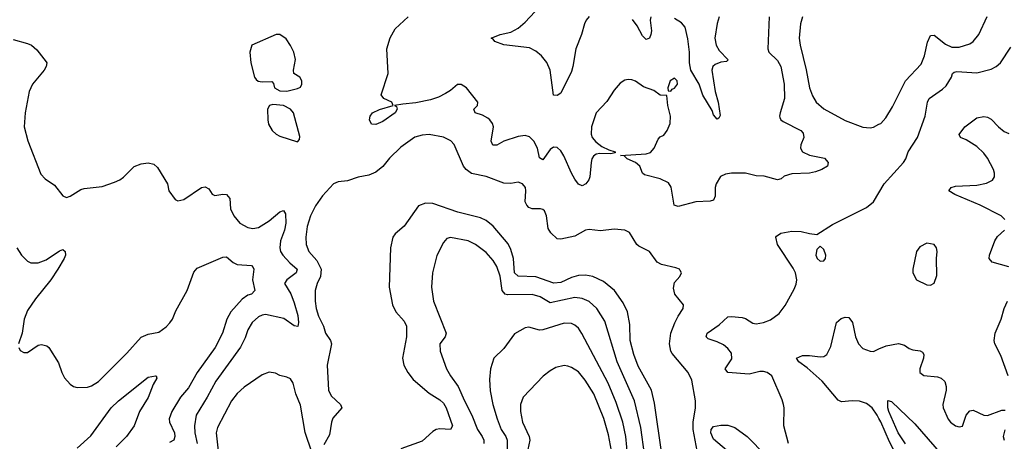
# Model space of a CAD drawing. Header units: inches. Extents: x 1682530 to 1839546, y 640742 to 791647.
# Tile 60 of 256: x 1695167 to 1700705, y 686003 to 688373. Entities that reach past the tile are written whole.
import ezdxf

# ---------------------------------------------------------------- set-up
doc = ezdxf.new("R2010")
doc.units = ezdxf.units.IN
doc.header["$MEASUREMENT"] = 0
doc.layers.add('B6698', color=7, linetype='Continuous')
doc.layers.add('B7608', color=7, linetype='Continuous')

msp = doc.modelspace()

# ---------------------------------------------------------------- linework, layer by layer
at = {"layer": 'B6698', "color": 5}
for points, elevation in [([(1698370, 688391.2), (1698352.5, 688370), (1698343.1, 688350), (1698326.1, 688290), (1698294.3, 688210), (1698278.3, 688110), (1698270, 688082.7), (1698210, 687959.3), (1698190, 687946.6), (1698170, 687949.2), (1698149.7, 688090), (1698131.5, 688131.5), (1698101.3, 688170), (1698070, 688196.4), (1698034.9, 688214.9), (1697890, 688232.4), (1697839.3, 688250), (1697830, 688264), (1697818, 688270), (1697869, 688290), (1697930, 688303.6), (1697970, 688326.2), (1698010, 688359.7), (1698148.5, 688510)], 540), ([(1699382, 688390), (1699374.6, 688210), (1699381.3, 688190), (1699430, 688144), (1699447.4, 688110), (1699465.7, 688010), (1699467.6, 687930), (1699444.9, 687850), (1699440.4, 687830), (1699442.9, 687822.9), (1699448.2, 687810), (1699461, 687801), (1699560.5, 687750), (1699574.3, 687734.3), (1699578, 687710), (1699561.1, 687670), (1699557.6, 687650), (1699570.3, 687630.3), (1699610, 687611.7), (1699694.2, 687594.2), (1699714.8, 687570), (1699711, 687550), (1699678.8, 687530), (1699642.5, 687517.5), (1699610, 687511.1), (1699510, 687505.7), (1699467.3, 687492.7), (1699450, 687479.3), (1699430, 687473.2), (1699354, 687494), (1699310, 687495.8), (1699250, 687510.9), (1699170.2, 687509.8), (1699136.1, 687503.9), (1699109.4, 687490.6), (1699083.9, 687450), (1699079.1, 687430), (1699078.9, 687381.1), (1699070, 687359.3), (1699050, 687353.6), (1698970, 687348.2), (1698870, 687322), (1698847.3, 687330), (1698831.2, 687431.2), (1698816.2, 687456.2), (1698770, 687478.9), (1698681.5, 687501.5), (1698669.2, 687510), (1698654, 687550), (1698629.6, 687569.6), (1698584, 687590), (1698566.8, 687606.8), (1698546, 687610), (1698690, 687618.7), (1698714.3, 687625.7), (1698735.6, 687650), (1698758.4, 687701.6), (1698770, 687714.8), (1698790, 687724), (1698809.4, 687750), (1698824.5, 687790), (1698827.3, 687830), (1698811.6, 687890), (1698807.3, 687947.3), (1698770, 687949.2), (1698734.1, 687974.2), (1698674.9, 687994.9), (1698630, 688027), (1698610, 688034.5), (1698590, 688037), (1698570, 688032.7), (1698544.1, 688015.9), (1698510, 687976), (1698470, 687912.3), (1698408.5, 687850), (1698383.1, 687770), (1698380.9, 687730), (1698387.6, 687710), (1698406.6, 687686.6), (1698441, 687661), (1698481.1, 687641.1), (1698516, 687630), (1698515.3, 687624.7), (1698490, 687618), (1698430, 687620.5), (1698410, 687616.3), (1698394.8, 687605.2), (1698385.3, 687590), (1698380.3, 687570), (1698373.4, 687490), (1698367.6, 687472.4), (1698350.3, 687449.7), (1698330, 687439.6), (1698310, 687447.6), (1698290, 687476.4), (1698270, 687510.9), (1698227.4, 687607.4), (1698210, 687636.4), (1698190, 687654.5), (1698170, 687657.2), (1698150, 687643.5), (1698110, 687586), (1698090, 687596), (1698078.5, 687650), (1698059, 687690), (1698033.9, 687713.9), (1698010, 687722.2), (1697970, 687716.5), (1697889.5, 687690.5), (1697850, 687668), (1697827.1, 687667.1), (1697818, 687690), (1697830.9, 687770), (1697825.4, 687790), (1697810.9, 687810.9), (1697799.3, 687819.3), (1697770, 687836.2), (1697729.2, 687850), (1697722, 687870), (1697742, 687890), (1697744, 687910), (1697679, 687990), (1697650, 688009.3), (1697630, 688009.3), (1697590, 687975.1), (1697562, 687958), (1697522.3, 687937.7), (1697477.3, 687922.7), (1697395.1, 687904.9), (1697321.1, 687898.9), (1697274, 687890), (1697285.4, 687885.4), (1697290.7, 687870.7), (1697279.3, 687850), (1697210, 687800.5), (1697170, 687784.5), (1697146.2, 687786.2), (1697134.5, 687810), (1697138.4, 687830), (1697152, 687850), (1697190, 687868.7), (1697268, 687890), (1697259, 687910), (1697215.1, 687930), (1697200.5, 687950), (1697238.9, 688070), (1697231.8, 688210), (1697249.7, 688270.3), (1697278.9, 688321.1), (1697351.4, 688388.6)], 560), ([(1698716.1, 688390), (1698712.1, 688370), (1698720.7, 688310), (1698717.3, 688290), (1698710, 688269.5), (1698690, 688261.6), (1698670, 688281.6), (1698639, 688339), (1698614, 688374)], 540), ([(1699101.7, 688390), (1699090, 688352), (1699077.1, 688270), (1699083.6, 688230), (1699100.8, 688200.8), (1699152, 688148), (1699142.5, 688137.5), (1699110, 688133.8), (1699078.4, 688121.6), (1699065.5, 688110), (1699058.9, 688090), (1699079, 687970), (1699095.8, 687910), (1699106, 687834), (1699099.8, 687820.2), (1699090, 687814), (1699070, 687839), (1699061.8, 687861.8), (1699008.3, 687948.3), (1698988.3, 688010), (1698941.6, 688090), (1698934.1, 688130), (1698934, 688190), (1698925.7, 688265.7), (1698910, 688330.8), (1698890, 688355.9), (1698850, 688379.8)], 540), ([(1699570.2, 688390), (1699558.6, 688350), (1699551.6, 688270), (1699556.3, 688230), (1699591.2, 688091.2), (1699609.4, 687990), (1699625.7, 687945.7), (1699647.3, 687910), (1699690, 687872), (1699810, 687806.7), (1699910, 687768.9), (1699950, 687764.6), (1699970, 687768.8), (1700000, 687785)], 580), ([(1695130, 688261.1), (1695210, 688239.5), (1695234, 688230), (1695262.9, 688202.9), (1695316.1, 688136.1), (1695319.1, 688130), (1695316.3, 688110), (1695304.9, 688090), (1695238, 688010), (1695220.5, 687970), (1695197.6, 687850), (1695192.4, 687770), (1695211.9, 687691.9), (1695285.1, 687505.1), (1695310, 687479.1), (1695362.8, 687442.8), (1695410, 687382.8), (1695430, 687374), (1695450, 687380.5), (1695510, 687418.4), (1695530, 687424.4), (1695630, 687435.8), (1695700.1, 687459.9), (1695730, 687473), (1695750, 687488), (1695810, 687547.7), (1695850, 687563), (1695890, 687568), (1695921.6, 687561.6), (1695942.8, 687542.8), (1695998, 687450), (1696004.7, 687410), (1696041.4, 687361.4), (1696055.3, 687355.3), (1696090, 687362.4), (1696190, 687430.4), (1696210, 687433), (1696230, 687422.8), (1696250, 687391.3), (1696264.9, 687384.9), (1696310, 687393), (1696330, 687390.6), (1696348.5, 687368.5), (1696352.9, 687310), (1696370.3, 687270), (1696405.7, 687230), (1696450, 687204.6), (1696478.3, 687198.3), (1696510, 687205), (1696570, 687241.6), (1696630, 687292.4), (1696650, 687301.1), (1696661, 687281), (1696663.5, 687230), (1696657, 687190), (1696633.6, 687130), (1696629.4, 687090), (1696633.7, 687070), (1696647.5, 687050), (1696685.7, 687005.7), (1696726.9, 686970), (1696721.2, 686950), (1696668.4, 686910), (1696656.5, 686890), (1696691, 686831), (1696710, 686781.3), (1696730.8, 686709.2), (1696734.4, 686670), (1696731, 686649), (1696710, 686651), (1696652.3, 686692.3), (1696550, 686715.8), (1696530, 686712.7), (1696510, 686702), (1696474, 686670), (1696450.7, 686629.3), (1696434.9, 686585.1), (1696408.3, 686531.7), (1696270, 686340.3), (1696221.1, 686250), (1696158.7, 686150), (1696149.6, 686090), (1696152.4, 686050), (1696164.7, 685990)], 560), ([(1698977.9, 685950), (1698955.5, 686070), (1698954.3, 686110), (1698967.3, 686190), (1698968.6, 686230), (1698946.4, 686346.4), (1698926.2, 686390), (1698836.5, 686496.5), (1698829.3, 686510), (1698821.6, 686550), (1698829.2, 686610), (1698851.1, 686668.9), (1698870, 686707), (1698898.7, 686750), (1698900.7, 686770), (1698852.2, 686830), (1698843.9, 686863.9), (1698850, 686896.4), (1698878.9, 686930), (1698889.6, 686950), (1698882.6, 686962.6), (1698877, 686970), (1698858, 686978), (1698776.3, 686996.3), (1698752.4, 687010), (1698710, 687069.8), (1698650, 687099.2), (1698638.5, 687110), (1698595.8, 687175.8), (1698569.7, 687189.7), (1698510, 687195.1), (1698434.4, 687185.6), (1698370, 687194), (1698350, 687189.8), (1698290, 687155.2), (1698210, 687139.3), (1698190, 687141.5), (1698154.2, 687174.2), (1698138.9, 687198.9), (1698130.7, 687270.7), (1698118.6, 687298.6), (1698110, 687306.6), (1698095.3, 687310), (1698050, 687309.1), (1698030, 687317.8), (1698018.4, 687330), (1698009.9, 687350), (1698014.2, 687410), (1698010.8, 687430), (1697994.7, 687450), (1697970, 687459.8), (1697928.6, 687451.4), (1697890, 687454.1), (1697790, 687491.7), (1697707.7, 687507.7), (1697678, 687530), (1697662.2, 687550), (1697611, 687671), (1697591.4, 687691.4), (1697550, 687713.1), (1697470, 687726.7), (1697430, 687723.2), (1697390, 687713.3), (1697310, 687657.3), (1697245.9, 687594.1), (1697210, 687547.2), (1697170, 687516.5), (1697130, 687498.5), (1697070, 687487.8), (1697010, 687467.9), (1696958.2, 687461.8), (1696932.7, 687450), (1696870, 687383.1), (1696830, 687325.7), (1696802.3, 687270), (1696783.7, 687210), (1696775.9, 687150), (1696777.6, 687110), (1696792.7, 687070), (1696838.8, 687018.8), (1696861.9, 686970), (1696859.4, 686930), (1696840.7, 686890), (1696829.3, 686850), (1696828.6, 686790), (1696833.4, 686750), (1696846.5, 686706.5), (1696876, 686650), (1696887, 686610), (1696914.3, 686570), (1696920.5, 686550), (1696896.3, 686430), (1696903.8, 686290), (1696918, 686258), (1696970.4, 686210), (1696979.5, 686190), (1696927.5, 686132.5), (1696920.2, 686110), (1696910, 686039.3), (1696877.8, 685982.2)], 580), ([(1699490.9, 685990), (1699464.2, 686090), (1699466.6, 686190), (1699463.1, 686210), (1699455.8, 686235.8), (1699396.9, 686370), (1699371.6, 686390), (1699350, 686394.6), (1699330, 686395), (1699270, 686379.9), (1699149.2, 686390), (1699134, 686410), (1699173.2, 686466.8), (1699170, 686498), (1699150, 686524.8), (1699125.2, 686545.2), (1699090, 686562.9), (1699038.7, 686578.7), (1699027, 686590), (1699034, 686610), (1699101.9, 686658.1), (1699150, 686702.4), (1699170, 686704.9), (1699230, 686698.9), (1699250, 686693.1), (1699290, 686666.5), (1699310, 686664), (1699350, 686671.6), (1699390, 686685.7), (1699437.8, 686722.2), (1699472.9, 686767.1), (1699522.2, 686857.8), (1699533.8, 686886.2), (1699537.6, 686910), (1699529.8, 686950), (1699516.9, 686976.9), (1699429.6, 687110), (1699419.3, 687150), (1699423.6, 687156.4), (1699447.9, 687172.1), (1699510, 687184.4), (1699562.8, 687182.8), (1699610, 687170.5), (1699650, 687166), (1699737.7, 687222.3), (1699930, 687318), (1699970, 687348.5), (1700000, 687400.6)], 560), ([(1698778.5, 685930), (1698737.3, 686217.3), (1698721.1, 686290), (1698645.4, 686425.4), (1698620.4, 686490), (1698600.7, 686570), (1698599, 686659), (1698584.7, 686730), (1698561.6, 686781.6), (1698511.4, 686851.4), (1698450, 686901.1), (1698390, 686929.8), (1698350, 686936.8), (1698310, 686934.9), (1698270, 686923), (1698210, 686895.2), (1698170.9, 686890.9), (1698070, 686927.6), (1697970, 686931.1), (1697949.9, 686950), (1697945, 687030), (1697930, 687081.7), (1697913.8, 687113.8), (1697830, 687211.4), (1697790, 687243.2), (1697758.8, 687258.8), (1697630.9, 687290.9), (1697490, 687339.8), (1697450, 687342.4), (1697410, 687326.6), (1697330, 687213), (1697279.5, 687170), (1697264.6, 687150), (1697251.6, 687090), (1697245.8, 686870), (1697263.6, 686770), (1697283.2, 686730), (1697330, 686678.3), (1697343, 686650), (1697342.8, 686590), (1697320.2, 686470), (1697327.8, 686430), (1697349, 686390), (1697379.6, 686350), (1697470, 686273.8), (1697530, 686236.3), (1697550, 686216.9), (1697565.3, 686190), (1697600.6, 686090), (1697590.7, 686069.3), (1697530, 686073), (1697510, 686069.1), (1697490, 686057.4), (1697430, 686003.2), (1697310, 685960.3)], 620), ([(1698680.7, 685930), (1698660.9, 686080.9), (1698625, 686230), (1698527.7, 686450), (1698458.8, 686678.8), (1698413.2, 686750), (1698370, 686788.2), (1698330, 686806.4), (1698290, 686811.7), (1698150, 686782.1), (1698094.6, 686814.6), (1698050, 686827.4), (1697910, 686825.6), (1697898, 686830), (1697880.5, 686850), (1697870, 686932), (1697850, 686986.3), (1697830, 687018.5), (1697790, 687063.9), (1697730, 687109.7), (1697690, 687129.7), (1697590, 687148.2), (1697570, 687142.4), (1697550, 687120.9), (1697512.5, 687047.5), (1697489, 686950), (1697483.1, 686870), (1697494.9, 686790), (1697564.6, 686610), (1697560.3, 686590), (1697530.4, 686550), (1697531.7, 686510), (1697568.1, 686410), (1697590.2, 686370), (1697633.7, 686310), (1697668.8, 686230), (1697710.8, 686150), (1697741.3, 686070), (1697768.9, 686030), (1697777.2, 686010), (1697777.1, 685990)], 640), ([(1695151, 687091), (1695176.5, 687050), (1695210, 687015.8), (1695230, 687006.3), (1695270, 687006.2), (1695316.1, 687023.9), (1695390, 687074), (1695410, 687080.4), (1695423, 687070), (1695423.7, 687050), (1695416, 687030), (1695382, 686970), (1695342.8, 686910), (1695255.6, 686804.4), (1695210, 686738), (1695191.8, 686690), (1695180.2, 686610), (1695160.3, 686550)], 540), ([(1695162.3, 686530), (1695170, 686513.4), (1695190, 686501.3), (1695210, 686502.4), (1695270, 686543), (1695290, 686547.7), (1695319.3, 686539.3), (1695330.5, 686530.5), (1695384.6, 686444.6), (1695403.7, 686390), (1695419.6, 686359.6), (1695450, 686324), (1695470, 686310.7), (1695490, 686304.7), (1695548, 686308), (1695570, 686314.9), (1695610, 686338.7), (1695770, 686499), (1695850, 686588.9), (1695890, 686606), (1695950, 686616.1), (1695990, 686645.5), (1696012, 686668), (1696025.3, 686690), (1696044.5, 686735.5), (1696108.8, 686851.2), (1696145.7, 686954.3), (1696164.5, 686975.5), (1696310, 687037.8), (1696330, 687039.8), (1696367.4, 687007.4), (1696390, 686997.5), (1696470.2, 686990.2), (1696480, 686980), (1696483.6, 686970), (1696475.9, 686910), (1696488.7, 686850), (1696470.6, 686830), (1696450, 686823.9), (1696417.9, 686802.1), (1696354.5, 686730), (1696332.6, 686690), (1696307.9, 686610), (1696266.1, 686530), (1696165.9, 686390), (1696117.1, 686302.9), (1696071.1, 686250), (1696022.3, 686170), (1696008.4, 686130), (1696010.2, 686110), (1696036.6, 686050), (1696039.4, 686030), (1696032.9, 686010), (1696010, 685995.4)], 540), ([(1698593.6, 685850), (1698576.1, 686030), (1698559.1, 686110), (1698520.9, 686220.9), (1698476.4, 686330), (1698329.2, 686609.2), (1698310, 686638.3), (1698290, 686655.6), (1698270, 686665.3), (1698230, 686667.8), (1698110, 686629.8), (1698090, 686627.2), (1698030, 686644.5), (1698010, 686640.9), (1697950, 686607), (1697890, 686524.5), (1697832.7, 686470), (1697814.3, 686410), (1697809.2, 686350), (1697813.3, 686286.7), (1697828.6, 686210), (1697852.4, 686130), (1697874.1, 686070), (1697901.5, 686030), (1697909, 686010), (1697908.3, 685930)], 660), ([(1700000, 686131.5), (1699990, 686150.6), (1699961.5, 686190), (1699930, 686215), (1699890, 686228.8), (1699849.5, 686230.5), (1699790, 686224.7), (1699770, 686234.3), (1699681.2, 686341.2), (1699595.9, 686415.9), (1699549.4, 686450), (1699536, 686470), (1699570, 686484.9), (1699610, 686485.3), (1699670, 686477), (1699690, 686479.5), (1699706.6, 686490), (1699730, 686536), (1699761.1, 686670), (1699786.3, 686693.7), (1699810, 686700.3), (1699830, 686698.4), (1699851.1, 686671.1), (1699867.2, 686590), (1699884, 686550), (1699910, 686524.2), (1699950, 686508.7), (1699970, 686508.5), (1700000, 686521.7)], 540), ([(1696810, 685941.2), (1696771.8, 686051.8), (1696745.4, 686205.4), (1696719.7, 686270), (1696704.5, 686330), (1696690, 686353.2), (1696670, 686362.7), (1696630, 686372), (1696604.9, 686384.9), (1696570, 686391.3), (1696530, 686376.3), (1696430, 686307.2), (1696390, 686271.1), (1696357.8, 686230), (1696279.2, 686080.8), (1696271.2, 686050), (1696282.6, 685950)], 580), ([(1698518.5, 685830), (1698479.1, 686039.1), (1698451.7, 686131.7), (1698395.6, 686270), (1698346.9, 686346.9), (1698310, 686392.4), (1698270, 686418.4), (1698250, 686424.8), (1698230, 686428.7), (1698182, 686418), (1698150, 686399.7), (1698111.5, 686368.5), (1697998.5, 686250), (1697984.3, 686210), (1697983.2, 686170), (1697994.8, 686110), (1698031.7, 686030), (1698035.8, 686010), (1698019.8, 685930)], 680), ([(1695490, 685964.4), (1695566, 686034), (1695681.1, 686190), (1695722, 686230), (1695890, 686363), (1695930.6, 686370.6), (1695934, 686370), (1695937.3, 686357.3), (1695917.3, 686322.7), (1695890, 686249.7), (1695840.2, 686170), (1695811.5, 686090), (1695767.8, 686030), (1695708.6, 685971.4)], 520), ([(1699202.3, 685902.3), (1699070, 686014.5), (1699054.5, 686050), (1699055.8, 686070), (1699070, 686085.8), (1699110, 686093.2), (1699150, 686093.1), (1699190, 686080.8), (1699258.9, 686030), (1699363.4, 685923.3)], 560)]:
    msp.add_lwpolyline(points, dxfattribs=dict(at, elevation=elevation))
for points, elevation in [([(1696630, 688289.2), (1696610, 688289.2), (1696472, 688230), (1696461, 688190), (1696466, 688130), (1696486.8, 688050), (1696496.8, 688036.8), (1696508.3, 688028.3), (1696530, 688023), (1696585.4, 688025.4), (1696594, 688014), (1696599.1, 687990), (1696630, 687972.4), (1696670, 687970.4), (1696730, 687986.4), (1696746, 687994), (1696754, 688010), (1696754, 688030), (1696742, 688050), (1696708.7, 688070), (1696706, 688090), (1696718, 688150), (1696709.2, 688190), (1696690, 688228.7), (1696664.8, 688264.8)], 580), ([(1698850, 688045.2), (1698824.9, 688030), (1698812, 687990), (1698814, 687974), (1698830, 687972), (1698837.2, 687982.8), (1698850, 687987.3), (1698866, 688010), (1698865.2, 688030)], 560), ([(1696590, 687897), (1696571.3, 687890), (1696560.7, 687870), (1696563, 687810), (1696566.4, 687786.4), (1696587.3, 687750), (1696608.8, 687728.8), (1696630, 687718), (1696730, 687686.8), (1696740.2, 687699.8), (1696743.1, 687716.9), (1696706, 687850), (1696689.3, 687870), (1696650, 687891.3)], 580), ([(1699670, 687099), (1699650, 687082), (1699645.3, 687050), (1699653, 687030), (1699670, 687016.4), (1699690, 687018), (1699698.7, 687030), (1699700.5, 687050), (1699690, 687081.2)], 560)]:
    msp.add_lwpolyline(points, close=True, dxfattribs=dict(at, elevation=elevation))
at = {"layer": 'B7608', "color": 5}
for points, elevation in [([(1700000, 687785), (1700009.8, 687790.2), (1700038.6, 687821.4), (1700076, 687884), (1700150, 688028.7), (1700236.4, 688123.6), (1700256.4, 688170), (1700273, 688247), (1700290, 688284.9), (1700310, 688286), (1700374.9, 688234.9), (1700410, 688218.5), (1700450, 688218.4), (1700510, 688236.9), (1700530, 688250.2), (1700562.2, 688290), (1700609, 688391)], 580), ([(1700000, 687400.6), (1700029, 687451), (1700137.7, 687570), (1700151.1, 687590), (1700164.4, 687630), (1700216.2, 687710), (1700259.8, 687830), (1700273.3, 687910), (1700283.1, 687930), (1700358, 687982), (1700378.3, 688001.7), (1700408.7, 688050), (1700413.6, 688070), (1700422.4, 688077.6), (1700438.3, 688081.7), (1700550, 688074.2), (1700630, 688094.2), (1700659.7, 688110), (1700683.1, 688130), (1700740.7, 688219.3)], 560), ([(1700707.8, 687250), (1700687.3, 687270), (1700569.7, 687330), (1700426, 687390), (1700392.3, 687410), (1700406, 687430), (1700430, 687437.8), (1700550, 687442.8), (1700605.5, 687454.5), (1700638.4, 687470), (1700649.7, 687490), (1700649.7, 687510), (1700643.5, 687530), (1700610, 687594.7), (1700590, 687623.1), (1700550, 687659.3), (1700490, 687698), (1700459, 687710), (1700450, 687728), (1700483.5, 687770), (1700550, 687822.2), (1700588.9, 687828.9), (1700610, 687824.4), (1700630, 687814), (1700672.2, 687770), (1700704.6, 687744.6), (1700730, 687733.8)], 540), ([(1700730, 686984.4), (1700637.2, 687010), (1700619.7, 687030), (1700622.2, 687050), (1700652.1, 687130), (1700666.1, 687153.9), (1700706, 687190)], 540), ([(1700725.7, 686370), (1700685.4, 686485.4), (1700650.9, 686550), (1700647.1, 686570), (1700654, 686610), (1700687.2, 686690), (1700704.4, 686750), (1700722.2, 686790)], 540), ([(1700000, 686521.7), (1700040.5, 686539.5), (1700110, 686552.1), (1700143.6, 686543.6), (1700170, 686524), (1700190, 686516.1), (1700231.3, 686511.3), (1700243.9, 686503.9), (1700252.2, 686490), (1700250.3, 686470.4), (1700228.9, 686410), (1700230.6, 686390), (1700252.1, 686372.1), (1700330, 686364.9), (1700350, 686358.3), (1700370, 686339.3), (1700378, 686310), (1700376.9, 686290), (1700359.5, 686210), (1700360.3, 686190), (1700390, 686127.3), (1700403, 686110), (1700430, 686090.4), (1700450, 686083.8), (1700470, 686087.7), (1700489.8, 686150.2), (1700510, 686174.6), (1700530, 686177.3), (1700590, 686150.2), (1700610, 686148), (1700690, 686177.3), (1700710, 686178.7)], 540), ([(1700148.5, 685988.5), (1700107.9, 686050), (1700056.1, 686170), (1700049.9, 686190.1), (1700050, 686232.4), (1700070, 686226.7), (1700201.6, 686101.6), (1700390, 685885.1)], 520), ([(1700000, 685880.7), (1700030, 685866.4), (1700050.6, 685850), (1700052.4, 685830), (1700025.8, 685774.2), (1700019.6, 685750), (1700016.5, 685730), (1700020.3, 685710), (1700061.7, 685641.7), (1700090, 685578.8), (1700110, 685553.4), (1700130, 685548.2), (1700150, 685554.9), (1700170, 685573), (1700190, 685613.4), (1700209.8, 685670), (1700214.1, 685730), (1700191.9, 685790), (1700144.9, 685844.9), (1700121.8, 685881.8), (1700059.3, 685999.3), (1700010, 686112.3), (1700000, 686131.5)], 540), ([(1700706.9, 686066.9), (1700698.7, 686030), (1700704.9, 686010)], 540)]:
    msp.add_lwpolyline(points, dxfattribs=dict(at, elevation=elevation))
at = {"layer": 'B7608', "color": 5, "elevation": 560}
msp.add_lwpolyline([(1700270, 687116.2), (1700230, 687096), (1700210.7, 687070), (1700191.1, 686971.1), (1700191, 686950), (1700211.3, 686910), (1700270, 686882.8), (1700290, 686881), (1700310, 686891.3), (1700324.8, 686935.2), (1700322.9, 687030), (1700326.6, 687070), (1700322.7, 687090), (1700310, 687109)], close=True, dxfattribs=at)

doc.saveas('drawing.dxf')
